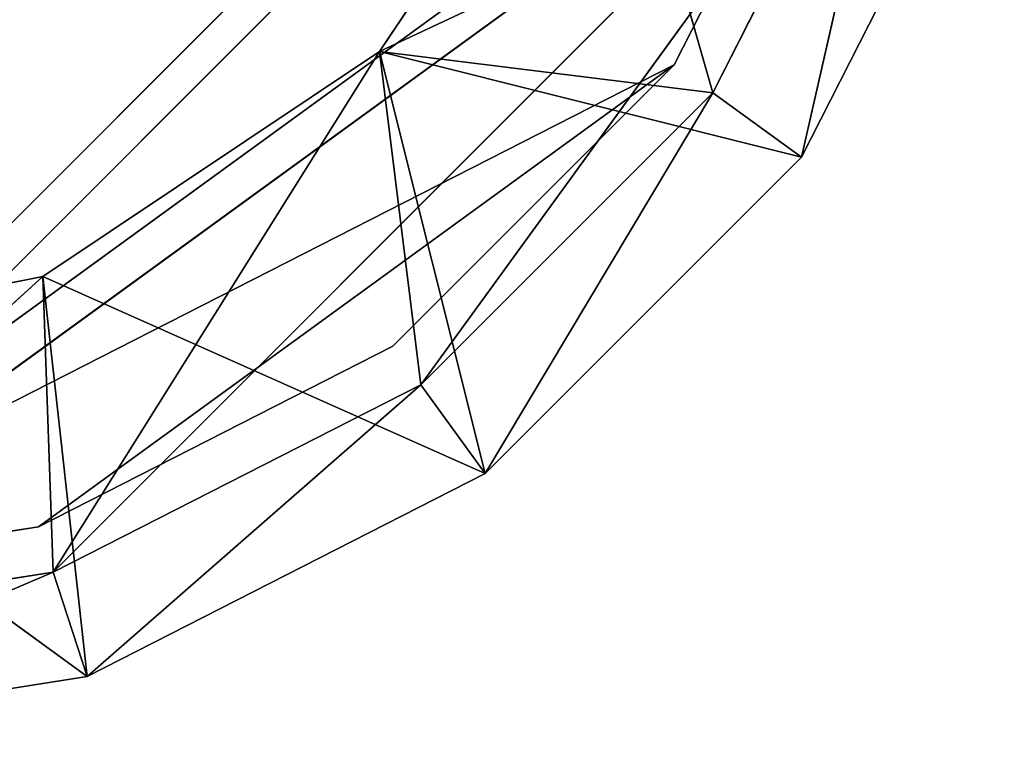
# Model space of a CAD drawing. Extents: x 519 to 2093, y 0 to 200.
# Tile 20 of 60: x 1127 to 1147, y 0 to 15. Entities that reach past the tile are written whole.
import ezdxf

# ---------------------------------------------------------------- set-up
doc = ezdxf.new("R2010")
doc.units = 0
doc.header["$LTSCALE"] = 25.4
doc.layers.get('0').update_dxf_attribs({"color": 13, "linetype": 'CONTINUOUS'})

# ---------------------------------------------------------------- blocks, each defined once
blk = doc.blocks.new('SOFT-LED-60X20-9534-9532_S')
at = {"color": 251}
for p, q in [((600, 1.5), (609.271, 61.5, 1.468)), ((600, 1.5), (609.271, 61.5, 1.468)), ((600, 61.5), (609.271, 61.5, 1.468)), ((609.271, 61.5, 1.468), (600, 61.5, 8.2)), ((600, 61.5, 8.2), (608.342, 61.5, 9.859)), ((609.271, 61.5, 1.468), (600, 61.5, 8.2)), ((600, 61.5), (609.271, 61.5, 1.468)), ((608.342, 61.5, 9.859), (600, 59.2, 8.2)), ((608.342, 61.5, 9.859), (600, 59.2, 8.2)), ((600, 61.5, 8.2), (608.342, 61.5, 9.859)), ((617.634, 61.5, 5.729), (608.342, 61.5, 9.859)), ((608.342, 61.5, 9.859), (615.415, 61.5, 14.585)), ((617.634, 61.5, 5.729), (608.342, 61.5, 9.859)), ((609.271, 61.5, 1.468), (608.342, 61.5, 9.859)), ((609.271, 61.5, 1.468), (608.342, 61.5, 9.859)), ((615.415, 61.5, 14.585), (608.342, 59.2, 9.859)), ((615.415, 61.5, 14.585), (608.342, 59.2, 9.859)), ((608.342, 61.5, 9.859), (615.415, 61.5, 14.585)), ((608.342, 61.5, 9.859), (608.342, 59.2, 9.859)), ((608.342, 61.5, 9.859), (608.342, 59.2, 9.859)), ((609.271, 1.5, 1.468), (617.634, 61.5, 5.729)), ((609.271, 1.5, 1.468), (617.634, 61.5, 5.729)), ((609.271, 1.5, 1.468), (609.271, 61.5, 1.468)), ((609.271, 61.5, 1.468), (617.634, 61.5, 5.729)), ((609.271, 1.5, 1.468), (609.271, 61.5, 1.468)), ((609.271, 61.5, 1.468), (617.634, 61.5, 5.729)), ((615.415, 61.5, 14.585), (617.634, 61.5, 5.729)), ((628.532, 61.5, 20.729), (615.415, 61.5, 14.585)), ((615.415, 61.5, 14.585), (620.141, 61.5, 21.658)), ((628.532, 61.5, 20.729), (615.415, 61.5, 14.585)), ((624.271, 61.5, 12.366), (615.415, 61.5, 14.585)), ((624.271, 61.5, 12.366), (615.415, 61.5, 14.585)), ((615.415, 61.5, 14.585), (617.634, 61.5, 5.729)), ((620.141, 61.5, 21.658), (615.415, 59.2, 14.585)), ((620.141, 61.5, 21.658), (615.415, 59.2, 14.585)), ((615.415, 61.5, 14.585), (620.141, 61.5, 21.658)), ((615.415, 61.5, 14.585), (615.415, 59.2, 14.585)), ((615.415, 61.5, 14.585), (615.415, 59.2, 14.585)), ((617.634, 1.5, 5.729), (624.271, 61.5, 12.366)), ((617.634, 1.5, 5.729), (624.271, 61.5, 12.366)), ((617.634, 1.5, 5.729), (617.634, 61.5, 5.729)), ((617.634, 61.5, 5.729), (624.271, 61.5, 12.366)), ((617.634, 1.5, 5.729), (617.634, 61.5, 5.729)), ((617.634, 61.5, 5.729), (624.271, 61.5, 12.366)), ((624.271, 1.5, 12.366), (628.532, 61.5, 20.729)), ((624.271, 1.5, 12.366), (628.532, 61.5, 20.729)), ((624.271, 1.5, 12.366), (624.271, 61.5, 12.366)), ((624.271, 61.5, 12.366), (628.532, 61.5, 20.729)), ((624.271, 1.5, 12.366), (624.271, 61.5, 12.366)), ((624.271, 61.5, 12.366), (628.532, 61.5, 20.729)), ((600, 1.5, 2.3), (608.56, 59.2, 3.656)), ((608.56, 59.2, 3.656), (600, 59.2, 2.3)), ((600, 1.5, 2.3), (608.56, 59.2, 3.656)), ((600, 59.2, 2.3), (608.342, 59.2, 9.859)), ((608.342, 59.2, 9.859), (600, 59.2, 8.2)), ((600, 59.2, 2.3), (608.342, 59.2, 9.859)), ((608.56, 59.2, 3.656), (600, 59.2, 2.3)), ((608.342, 59.2, 9.859), (600, 59.2, 8.2)), ((608.56, 59.2, 3.656), (608.342, 59.2, 9.859)), ((608.56, 59.2, 3.656), (608.342, 59.2, 9.859)), ((615.415, 59.2, 14.585), (608.342, 59.2, 9.859)), ((615.415, 59.2, 14.585), (608.342, 59.2, 9.859)), ((608.56, 1.5, 3.656), (608.56, 59.2, 3.656)), ((608.56, 1.5, 3.656), (608.56, 59.2, 3.656)), ((608.56, 1.5, 3.656), (616.282, 59.2, 7.59)), ((616.282, 59.2, 7.59), (608.56, 59.2, 3.656)), ((608.56, 1.5, 3.656), (616.282, 59.2, 7.59)), ((608.56, 59.2, 3.656), (615.415, 59.2, 14.585)), ((616.282, 59.2, 7.59), (608.56, 59.2, 3.656)), ((608.56, 59.2, 3.656), (615.415, 59.2, 14.585)), ((616.282, 59.2, 7.59), (615.415, 59.2, 14.585)), ((616.282, 59.2, 7.59), (615.415, 59.2, 14.585)), ((622.41, 59.2, 13.718), (615.415, 59.2, 14.585)), ((622.41, 59.2, 13.718), (615.415, 59.2, 14.585)), ((620.141, 59.2, 21.658), (615.415, 59.2, 14.585)), ((620.141, 59.2, 21.658), (615.415, 59.2, 14.585)), ((616.282, 1.5, 7.59), (616.282, 59.2, 7.59)), ((616.282, 1.5, 7.59), (616.282, 59.2, 7.59)), ((616.282, 1.5, 7.59), (622.41, 59.2, 13.718)), ((622.41, 59.2, 13.718), (616.282, 59.2, 7.59)), ((616.282, 1.5, 7.59), (622.41, 59.2, 13.718)), ((622.41, 59.2, 13.718), (616.282, 59.2, 7.59)), ((622.41, 59.2, 13.718), (620.141, 59.2, 21.658)), ((622.41, 59.2, 13.718), (620.141, 59.2, 21.658)), ((622.41, 1.5, 13.718), (622.41, 59.2, 13.718)), ((622.41, 1.5, 13.718), (622.41, 59.2, 13.718)), ((622.41, 1.5, 13.718), (626.344, 59.2, 21.44)), ((626.344, 59.2, 21.44), (622.41, 59.2, 13.718)), ((622.41, 1.5, 13.718), (626.344, 59.2, 21.44)), ((626.344, 59.2, 21.44), (622.41, 59.2, 13.718)), ((600, 1.5), (608.56, 1.5, 3.656)), ((608.56, 1.5, 3.656), (600, 1.5, 2.3)), ((600, 1.5), (608.56, 1.5, 3.656)), ((600, 1.5), (609.271, 1.5, 1.468)), ((600, 1.5), (609.271, 1.5, 1.468)), ((608.56, 1.5, 3.656), (600, 1.5, 2.3)), ((609.271, 1.5, 1.468), (608.56, 1.5, 3.656)), ((609.271, 1.5, 1.468), (608.56, 1.5, 3.656)), ((616.282, 1.5, 7.59), (608.56, 1.5, 3.656)), ((616.282, 1.5, 7.59), (608.56, 1.5, 3.656)), ((609.271, 1.5, 1.468), (616.282, 1.5, 7.59)), ((609.271, 1.5, 1.468), (616.282, 1.5, 7.59)), ((609.271, 1.5, 1.468), (617.634, 1.5, 5.729)), ((609.271, 1.5, 1.468), (617.634, 1.5, 5.729)), ((617.634, 1.5, 5.729), (616.282, 1.5, 7.59)), ((617.634, 1.5, 5.729), (616.282, 1.5, 7.59)), ((622.41, 1.5, 13.718), (616.282, 1.5, 7.59)), ((622.41, 1.5, 13.718), (616.282, 1.5, 7.59)), ((617.634, 1.5, 5.729), (622.41, 1.5, 13.718)), ((617.634, 1.5, 5.729), (622.41, 1.5, 13.718)), ((617.634, 1.5, 5.729), (624.271, 1.5, 12.366)), ((617.634, 1.5, 5.729), (624.271, 1.5, 12.366)), ((624.271, 1.5, 12.366), (622.41, 1.5, 13.718)), ((624.271, 1.5, 12.366), (622.41, 1.5, 13.718)), ((626.344, 1.5, 21.44), (622.41, 1.5, 13.718)), ((626.344, 1.5, 21.44), (622.41, 1.5, 13.718)), ((624.271, 1.5, 12.366), (626.344, 1.5, 21.44)), ((624.271, 1.5, 12.366), (626.344, 1.5, 21.44)), ((624.271, 1.5, 12.366), (628.532, 1.5, 20.729)), ((624.271, 1.5, 12.366), (628.532, 1.5, 20.729))]:
    blk.add_line(p, q, dxfattribs=at)
at = {"color": 7}
for p, q in [((600, 58.7, 3.3), (608.251, 58.7, 4.607)), ((608.251, 58.7, 4.607), (600, 57.7, 3.3)), ((608.251, 58.7, 4.607), (600, 57.7, 3.3)), ((600, 58.7, 3.3), (608.251, 58.7, 4.607)), ((600, 58.7, 3.3), (621.601, 58.7, 14.306)), ((600, 58.7, 3.3), (621.601, 58.7, 14.306)), ((600, 58.7, 3.3), (625.393, 58.7, 21.749)), ((626.7, 58.7, 30), (600, 58.7, 3.3)), ((626.7, 58.7, 30), (600, 58.7, 3.3)), ((600, 58.7, 3.3), (625.393, 58.7, 21.749)), ((608.251, 58.7, 4.607), (608.251, 57.7, 4.607)), ((608.251, 58.7, 4.607), (608.251, 57.7, 4.607)), ((608.251, 58.7, 4.607), (615.694, 58.7, 8.399)), ((615.694, 58.7, 8.399), (608.251, 57.7, 4.607)), ((615.694, 58.7, 8.399), (608.251, 57.7, 4.607)), ((608.251, 58.7, 4.607), (615.694, 58.7, 8.399)), ((608.251, 58.7, 4.607), (621.601, 58.7, 14.306)), ((608.251, 58.7, 4.607), (621.601, 58.7, 14.306)), ((615.694, 58.7, 8.399), (615.694, 57.7, 8.399)), ((615.694, 58.7, 8.399), (615.694, 57.7, 8.399)), ((615.694, 58.7, 8.399), (621.601, 58.7, 14.306)), ((621.601, 58.7, 14.306), (615.694, 57.7, 8.399)), ((621.601, 58.7, 14.306), (615.694, 57.7, 8.399)), ((615.694, 58.7, 8.399), (621.601, 58.7, 14.306)), ((621.601, 58.7, 14.306), (621.601, 57.7, 14.306)), ((621.601, 58.7, 14.306), (621.601, 57.7, 14.306)), ((621.601, 58.7, 14.306), (625.393, 58.7, 21.749)), ((625.393, 58.7, 21.749), (621.601, 57.7, 14.306)), ((625.393, 58.7, 21.749), (621.601, 57.7, 14.306)), ((621.601, 58.7, 14.306), (625.393, 58.7, 21.749)), ((608.251, 57.7, 4.607), (600, 57.7, 3.3)), ((626.7, 57.7, 30), (600, 57.7, 3.3)), ((600, 57.7, 3.3), (625.393, 57.7, 21.749)), ((626.7, 57.7, 30), (600, 57.7, 3.3)), ((600, 57.7, 3.3), (625.393, 57.7, 21.749)), ((600, 57.7, 3.3), (621.601, 57.7, 14.306)), ((600, 57.7, 3.3), (621.601, 57.7, 14.306)), ((608.251, 57.7, 4.607), (600, 57.7, 3.3)), ((615.694, 57.7, 8.399), (608.251, 57.7, 4.607)), ((608.251, 57.7, 4.607), (621.601, 57.7, 14.306)), ((608.251, 57.7, 4.607), (621.601, 57.7, 14.306)), ((615.694, 57.7, 8.399), (608.251, 57.7, 4.607)), ((621.601, 57.7, 14.306), (615.694, 57.7, 8.399)), ((621.601, 57.7, 14.306), (615.694, 57.7, 8.399)), ((625.393, 57.7, 21.749), (621.601, 57.7, 14.306)), ((625.393, 57.7, 21.749), (621.601, 57.7, 14.306)), ((600, 1, 2.3), (608.56, 1, 3.656)), ((608.56, 1, 3.656), (600, 0, 2.3)), ((608.56, 1, 3.656), (600, 0, 2.3)), ((627.7, 1, 30), (600, 1, 2.3)), ((627.7, 1, 30), (600, 1, 2.3)), ((626.344, 1, 21.44), (600, 1, 2.3)), ((626.344, 1, 21.44), (600, 1, 2.3)), ((600, 1, 2.3), (608.56, 1, 3.656)), ((608.56, 1, 3.656), (608.56, 0, 3.656)), ((608.56, 1, 3.656), (608.56, 0, 3.656)), ((608.56, 1, 3.656), (616.282, 1, 7.59)), ((616.282, 1, 7.59), (608.56, 0, 3.656)), ((616.282, 1, 7.59), (608.56, 0, 3.656)), ((626.344, 1, 21.44), (608.56, 1, 3.656)), ((626.344, 1, 21.44), (608.56, 1, 3.656)), ((608.56, 1, 3.656), (616.282, 1, 7.59)), ((616.282, 1, 7.59), (616.282, 0, 7.59)), ((616.282, 1, 7.59), (616.282, 0, 7.59)), ((616.282, 1, 7.59), (622.41, 1, 13.718)), ((622.41, 1, 13.718), (616.282, 0, 7.59)), ((622.41, 1, 13.718), (616.282, 0, 7.59)), ((616.282, 1, 7.59), (622.41, 1, 13.718)), ((616.282, 1, 7.59), (626.344, 1, 21.44)), ((616.282, 1, 7.59), (626.344, 1, 21.44)), ((622.41, 1, 13.718), (622.41, 0, 13.718)), ((622.41, 1, 13.718), (622.41, 0, 13.718)), ((622.41, 1, 13.718), (626.344, 1, 21.44)), ((626.344, 1, 21.44), (622.41, 0, 13.718)), ((626.344, 1, 21.44), (622.41, 0, 13.718)), ((622.41, 1, 13.718), (626.344, 1, 21.44)), ((608.56, 0, 3.656), (600, 0, 2.3)), ((600, 0, 2.3), (627.7, 0, 30)), ((600, 0, 2.3), (627.7, 0, 30)), ((600, 0, 2.3), (626.344, 0, 21.44)), ((600, 0, 2.3), (626.344, 0, 21.44)), ((608.56, 0, 3.656), (600, 0, 2.3)), ((616.282, 0, 7.59), (608.56, 0, 3.656)), ((608.56, 0, 3.656), (626.344, 0, 21.44)), ((608.56, 0, 3.656), (626.344, 0, 21.44)), ((616.282, 0, 7.59), (608.56, 0, 3.656)), ((622.41, 0, 13.718), (616.282, 0, 7.59)), ((622.41, 0, 13.718), (616.282, 0, 7.59)), ((626.344, 0, 21.44), (616.282, 0, 7.59)), ((626.344, 0, 21.44), (616.282, 0, 7.59)), ((626.344, 0, 21.44), (622.41, 0, 13.718)), ((626.344, 0, 21.44), (622.41, 0, 13.718))]:
    blk.add_line(p, q, dxfattribs=at)
at = {"color": 251}
mesh = blk.add_polyface(dxfattribs=at)
corners = [(609.271, 1.5, 1.468), (600, 1.5), (609.271, 61.5, 1.468)]
mesh.append_faces([[corners[k] for k in face] for face in [(0, 1, 2)]], dxfattribs={"color": 251})
mesh = blk.add_polyface(dxfattribs=at)
corners = [(609.271, 61.5, 1.468), (600, 1.5), (600, 61.5)]
mesh.append_faces([[corners[k] for k in face] for face in [(0, 1, 2)]], dxfattribs={"color": 251})
mesh = blk.add_polyface(dxfattribs=at)
corners = [(608.342, 61.5, 9.859), (609.271, 61.5, 1.468), (600, 61.5, 8.2)]
mesh.append_faces([[corners[k] for k in face] for face in [(0, 1, 2)]], dxfattribs={"color": 251})
mesh = blk.add_polyface(dxfattribs=at)
corners = [(600, 61.5, 8.2), (609.271, 61.5, 1.468), (600, 61.5)]
mesh.append_faces([[corners[k] for k in face] for face in [(0, 1, 2)]], dxfattribs={"color": 251})
mesh = blk.add_polyface(dxfattribs=at)
corners = [(608.342, 61.5, 9.859), (600, 59.2, 8.2), (608.342, 59.2, 9.859)]
mesh.append_faces([[corners[k] for k in face] for face in [(0, 1, 2)]], dxfattribs={"color": 251})
mesh = blk.add_polyface(dxfattribs=at)
corners = [(608.342, 61.5, 9.859), (600, 61.5, 8.2), (600, 59.2, 8.2)]
mesh.append_faces([[corners[k] for k in face] for face in [(0, 1, 2)]], dxfattribs={"color": 251})
mesh = blk.add_polyface(dxfattribs=at)
corners = [(615.415, 61.5, 14.585), (617.634, 61.5, 5.729), (608.342, 61.5, 9.859)]
mesh.append_faces([[corners[k] for k in face] for face in [(0, 1, 2)]], dxfattribs={"color": 251})
mesh = blk.add_polyface(dxfattribs=at)
corners = [(608.342, 61.5, 9.859), (617.634, 61.5, 5.729), (609.271, 61.5, 1.468)]
mesh.append_faces([[corners[k] for k in face] for face in [(0, 1, 2)]], dxfattribs={"color": 251})
mesh = blk.add_polyface(dxfattribs=at)
corners = [(615.415, 61.5, 14.585), (608.342, 59.2, 9.859), (615.415, 59.2, 14.585)]
mesh.append_faces([[corners[k] for k in face] for face in [(0, 1, 2)]], dxfattribs={"color": 251})
mesh = blk.add_polyface(dxfattribs=at)
corners = [(615.415, 61.5, 14.585), (608.342, 61.5, 9.859), (608.342, 59.2, 9.859)]
mesh.append_faces([[corners[k] for k in face] for face in [(0, 1, 2)]], dxfattribs={"color": 251})
mesh = blk.add_polyface(dxfattribs=at)
corners = [(617.634, 1.5, 5.729), (609.271, 1.5, 1.468), (617.634, 61.5, 5.729)]
mesh.append_faces([[corners[k] for k in face] for face in [(0, 1, 2)]], dxfattribs={"color": 251})
mesh = blk.add_polyface(dxfattribs=at)
corners = [(617.634, 61.5, 5.729), (609.271, 1.5, 1.468), (609.271, 61.5, 1.468)]
mesh.append_faces([[corners[k] for k in face] for face in [(0, 1, 2)]], dxfattribs={"color": 251})
mesh = blk.add_polyface(dxfattribs=at)
corners = [(620.141, 61.5, 21.658), (628.532, 61.5, 20.729), (615.415, 61.5, 14.585)]
mesh.append_faces([[corners[k] for k in face] for face in [(0, 1, 2)]], dxfattribs={"color": 251})
mesh = blk.add_polyface(dxfattribs=at)
corners = [(628.532, 61.5, 20.729), (624.271, 61.5, 12.366), (615.415, 61.5, 14.585)]
mesh.append_faces([[corners[k] for k in face] for face in [(0, 1, 2)]], dxfattribs={"color": 251})
mesh = blk.add_polyface(dxfattribs=at)
corners = [(615.415, 61.5, 14.585), (624.271, 61.5, 12.366), (617.634, 61.5, 5.729)]
mesh.append_faces([[corners[k] for k in face] for face in [(0, 1, 2)]], dxfattribs={"color": 251})
mesh = blk.add_polyface(dxfattribs=at)
corners = [(620.141, 61.5, 21.658), (615.415, 59.2, 14.585), (620.141, 59.2, 21.658)]
mesh.append_faces([[corners[k] for k in face] for face in [(0, 1, 2)]], dxfattribs={"color": 251})
mesh = blk.add_polyface(dxfattribs=at)
corners = [(615.415, 61.5, 14.585), (615.415, 59.2, 14.585), (620.141, 61.5, 21.658)]
mesh.append_faces([[corners[k] for k in face] for face in [(0, 1, 2)]], dxfattribs={"color": 251})
mesh = blk.add_polyface(dxfattribs=at)
corners = [(624.271, 1.5, 12.366), (617.634, 1.5, 5.729), (624.271, 61.5, 12.366)]
mesh.append_faces([[corners[k] for k in face] for face in [(0, 1, 2)]], dxfattribs={"color": 251})
mesh = blk.add_polyface(dxfattribs=at)
corners = [(624.271, 61.5, 12.366), (617.634, 1.5, 5.729), (617.634, 61.5, 5.729)]
mesh.append_faces([[corners[k] for k in face] for face in [(0, 1, 2)]], dxfattribs={"color": 251})
mesh = blk.add_polyface(dxfattribs=at)
corners = [(628.532, 61.5, 20.729), (628.532, 1.5, 20.729), (624.271, 1.5, 12.366)]
mesh.append_faces([[corners[k] for k in face] for face in [(0, 1, 2)]], dxfattribs={"color": 251})
mesh = blk.add_polyface(dxfattribs=at)
corners = [(628.532, 61.5, 20.729), (624.271, 1.5, 12.366), (624.271, 61.5, 12.366)]
mesh.append_faces([[corners[k] for k in face] for face in [(0, 1, 2)]], dxfattribs={"color": 251})
mesh = blk.add_polyface(dxfattribs=at)
corners = [(608.56, 59.2, 3.656), (600, 59.2, 2.3), (600, 1.5, 2.3)]
mesh.append_faces([[corners[k] for k in face] for face in [(0, 1, 2)]], dxfattribs={"color": 251})
mesh = blk.add_polyface(dxfattribs=at)
corners = [(608.56, 59.2, 3.656), (600, 1.5, 2.3), (608.56, 1.5, 3.656)]
mesh.append_faces([[corners[k] for k in face] for face in [(0, 1, 2)]], dxfattribs={"color": 251})
mesh = blk.add_polyface(dxfattribs=at)
corners = [(608.342, 59.2, 9.859), (600, 59.2, 8.2), (600, 59.2, 2.3)]
mesh.append_faces([[corners[k] for k in face] for face in [(0, 1, 2)]], dxfattribs={"color": 251})
mesh = blk.add_polyface(dxfattribs=at)
corners = [(608.342, 59.2, 9.859), (600, 59.2, 2.3), (608.56, 59.2, 3.656)]
mesh.append_faces([[corners[k] for k in face] for face in [(0, 1, 2)]], dxfattribs={"color": 251})
mesh = blk.add_polyface(dxfattribs=at)
corners = [(615.415, 59.2, 14.585), (608.342, 59.2, 9.859), (608.56, 59.2, 3.656)]
mesh.append_faces([[corners[k] for k in face] for face in [(0, 1, 2)]], dxfattribs={"color": 251})
mesh = blk.add_polyface(dxfattribs=at)
corners = [(616.282, 59.2, 7.59), (608.56, 59.2, 3.656), (608.56, 1.5, 3.656)]
mesh.append_faces([[corners[k] for k in face] for face in [(0, 1, 2)]], dxfattribs={"color": 251})
mesh = blk.add_polyface(dxfattribs=at)
corners = [(616.282, 59.2, 7.59), (608.56, 1.5, 3.656), (616.282, 1.5, 7.59)]
mesh.append_faces([[corners[k] for k in face] for face in [(0, 1, 2)]], dxfattribs={"color": 251})
mesh = blk.add_polyface(dxfattribs=at)
corners = [(615.415, 59.2, 14.585), (608.56, 59.2, 3.656), (616.282, 59.2, 7.59)]
mesh.append_faces([[corners[k] for k in face] for face in [(0, 1, 2)]], dxfattribs={"color": 251})
mesh = blk.add_polyface(dxfattribs=at)
corners = [(615.415, 59.2, 14.585), (616.282, 59.2, 7.59), (622.41, 59.2, 13.718)]
mesh.append_faces([[corners[k] for k in face] for face in [(0, 1, 2)]], dxfattribs={"color": 251})
mesh = blk.add_polyface(dxfattribs=at)
corners = [(620.141, 59.2, 21.658), (615.415, 59.2, 14.585), (622.41, 59.2, 13.718)]
mesh.append_faces([[corners[k] for k in face] for face in [(0, 1, 2)]], dxfattribs={"color": 251})
mesh = blk.add_polyface(dxfattribs=at)
corners = [(616.282, 59.2, 7.59), (616.282, 1.5, 7.59), (622.41, 59.2, 13.718)]
mesh.append_faces([[corners[k] for k in face] for face in [(0, 1, 2)]], dxfattribs={"color": 251})
mesh = blk.add_polyface(dxfattribs=at)
corners = [(622.41, 59.2, 13.718), (616.282, 1.5, 7.59), (622.41, 1.5, 13.718)]
mesh.append_faces([[corners[k] for k in face] for face in [(0, 1, 2)]], dxfattribs={"color": 251})
mesh = blk.add_polyface(dxfattribs=at)
corners = [(620.141, 59.2, 21.658), (622.41, 59.2, 13.718), (626.344, 59.2, 21.44)]
mesh.append_faces([[corners[k] for k in face] for face in [(0, 1, 2)]], dxfattribs={"color": 251})
mesh = blk.add_polyface(dxfattribs=at)
corners = [(622.41, 59.2, 13.718), (622.41, 1.5, 13.718), (626.344, 59.2, 21.44)]
mesh.append_faces([[corners[k] for k in face] for face in [(0, 1, 2)]], dxfattribs={"color": 251})
mesh = blk.add_polyface(dxfattribs=at)
corners = [(626.344, 59.2, 21.44), (622.41, 1.5, 13.718), (626.344, 1.5, 21.44)]
mesh.append_faces([[corners[k] for k in face] for face in [(0, 1, 2)]], dxfattribs={"color": 251})
at = {"color": 7}
mesh = blk.add_polyface(dxfattribs=at)
corners = [(626.7, 58.7, 30), (600, 58.7, 3.3), (3.3, 58.7, 30)]
mesh.append_faces([[corners[k] for k in face] for face in [(0, 1, 2)]], dxfattribs={"color": 7})
mesh = blk.add_polyface(dxfattribs=at)
corners = [(608.251, 58.7, 4.607), (600, 57.7, 3.3), (600, 58.7, 3.3)]
mesh.append_faces([[corners[k] for k in face] for face in [(0, 1, 2)]], dxfattribs={"color": 7})
mesh = blk.add_polyface(dxfattribs=at)
corners = [(608.251, 57.7, 4.607), (600, 57.7, 3.3), (608.251, 58.7, 4.607)]
mesh.append_faces([[corners[k] for k in face] for face in [(0, 1, 2)]], dxfattribs={"color": 7})
mesh = blk.add_polyface(dxfattribs=at)
corners = [(621.601, 58.7, 14.306), (608.251, 58.7, 4.607), (600, 58.7, 3.3)]
mesh.append_faces([[corners[k] for k in face] for face in [(0, 1, 2)]], dxfattribs={"color": 7})
mesh = blk.add_polyface(dxfattribs=at)
corners = [(625.393, 58.7, 21.749), (621.601, 58.7, 14.306), (600, 58.7, 3.3)]
mesh.append_faces([[corners[k] for k in face] for face in [(0, 1, 2)]], dxfattribs={"color": 7})
mesh = blk.add_polyface(dxfattribs=at)
corners = [(626.7, 58.7, 30), (625.393, 58.7, 21.749), (600, 58.7, 3.3)]
mesh.append_faces([[corners[k] for k in face] for face in [(0, 1, 2)]], dxfattribs={"color": 7})
mesh = blk.add_polyface(dxfattribs=at)
corners = [(615.694, 58.7, 8.399), (608.251, 57.7, 4.607), (608.251, 58.7, 4.607)]
mesh.append_faces([[corners[k] for k in face] for face in [(0, 1, 2)]], dxfattribs={"color": 7})
mesh = blk.add_polyface(dxfattribs=at)
corners = [(615.694, 57.7, 8.399), (608.251, 57.7, 4.607), (615.694, 58.7, 8.399)]
mesh.append_faces([[corners[k] for k in face] for face in [(0, 1, 2)]], dxfattribs={"color": 7})
mesh = blk.add_polyface(dxfattribs=at)
corners = [(621.601, 58.7, 14.306), (615.694, 58.7, 8.399), (608.251, 58.7, 4.607)]
mesh.append_faces([[corners[k] for k in face] for face in [(0, 1, 2)]], dxfattribs={"color": 7})
mesh = blk.add_polyface(dxfattribs=at)
corners = [(621.601, 58.7, 14.306), (615.694, 57.7, 8.399), (615.694, 58.7, 8.399)]
mesh.append_faces([[corners[k] for k in face] for face in [(0, 1, 2)]], dxfattribs={"color": 7})
mesh = blk.add_polyface(dxfattribs=at)
corners = [(621.601, 57.7, 14.306), (615.694, 57.7, 8.399), (621.601, 58.7, 14.306)]
mesh.append_faces([[corners[k] for k in face] for face in [(0, 1, 2)]], dxfattribs={"color": 7})
mesh = blk.add_polyface(dxfattribs=at)
corners = [(625.393, 58.7, 21.749), (621.601, 57.7, 14.306), (621.601, 58.7, 14.306)]
mesh.append_faces([[corners[k] for k in face] for face in [(0, 1, 2)]], dxfattribs={"color": 7})
mesh = blk.add_polyface(dxfattribs=at)
corners = [(625.393, 58.7, 21.749), (625.393, 57.7, 21.749), (621.601, 57.7, 14.306)]
mesh.append_faces([[corners[k] for k in face] for face in [(0, 1, 2)]], dxfattribs={"color": 7})
mesh = blk.add_polyface(dxfattribs=at)
corners = [(3.3, 57.7, 170), (30, 57.7, 3.3), (626.7, 57.7, 170)]
mesh.append_faces([[corners[k] for k in face] for face in [(0, 1, 2)]], dxfattribs={"color": 7})
mesh = blk.add_polyface(dxfattribs=at)
corners = [(626.7, 57.7, 170), (30, 57.7, 3.3), (600, 57.7, 3.3)]
mesh.append_faces([[corners[k] for k in face] for face in [(0, 1, 2)]], dxfattribs={"color": 7})
mesh = blk.add_polyface(dxfattribs=at)
corners = [(626.7, 57.7, 30), (600, 57.7, 3.3), (625.393, 57.7, 21.749)]
mesh.append_faces([[corners[k] for k in face] for face in [(0, 1, 2)]], dxfattribs={"color": 7})
mesh = blk.add_polyface(dxfattribs=at)
corners = [(626.7, 57.7, 170), (600, 57.7, 3.3), (626.7, 57.7, 30)]
mesh.append_faces([[corners[k] for k in face] for face in [(0, 1, 2)]], dxfattribs={"color": 7})
mesh = blk.add_polyface(dxfattribs=at)
corners = [(625.393, 57.7, 21.749), (600, 57.7, 3.3), (621.601, 57.7, 14.306)]
mesh.append_faces([[corners[k] for k in face] for face in [(0, 1, 2)]], dxfattribs={"color": 7})
mesh = blk.add_polyface(dxfattribs=at)
corners = [(621.601, 57.7, 14.306), (600, 57.7, 3.3), (608.251, 57.7, 4.607)]
mesh.append_faces([[corners[k] for k in face] for face in [(0, 1, 2)]], dxfattribs={"color": 7})
mesh = blk.add_polyface(dxfattribs=at)
corners = [(621.601, 57.7, 14.306), (608.251, 57.7, 4.607), (615.694, 57.7, 8.399)]
mesh.append_faces([[corners[k] for k in face] for face in [(0, 1, 2)]], dxfattribs={"color": 7})
at = {"color": 251}
mesh = blk.add_polyface(dxfattribs=at)
corners = [(608.56, 1.5, 3.656), (600, 1.5, 2.3), (600, 1.5)]
mesh.append_faces([[corners[k] for k in face] for face in [(0, 1, 2)]], dxfattribs={"color": 251})
mesh = blk.add_polyface(dxfattribs=at)
corners = [(608.56, 1.5, 3.656), (600, 1.5), (609.271, 1.5, 1.468)]
mesh.append_faces([[corners[k] for k in face] for face in [(0, 1, 2)]], dxfattribs={"color": 251})
mesh = blk.add_polyface(dxfattribs=at)
corners = [(616.282, 1.5, 7.59), (608.56, 1.5, 3.656), (609.271, 1.5, 1.468)]
mesh.append_faces([[corners[k] for k in face] for face in [(0, 1, 2)]], dxfattribs={"color": 251})
mesh = blk.add_polyface(dxfattribs=at)
corners = [(616.282, 1.5, 7.59), (609.271, 1.5, 1.468), (617.634, 1.5, 5.729)]
mesh.append_faces([[corners[k] for k in face] for face in [(0, 1, 2)]], dxfattribs={"color": 251})
mesh = blk.add_polyface(dxfattribs=at)
corners = [(622.41, 1.5, 13.718), (616.282, 1.5, 7.59), (617.634, 1.5, 5.729)]
mesh.append_faces([[corners[k] for k in face] for face in [(0, 1, 2)]], dxfattribs={"color": 251})
mesh = blk.add_polyface(dxfattribs=at)
corners = [(622.41, 1.5, 13.718), (617.634, 1.5, 5.729), (624.271, 1.5, 12.366)]
mesh.append_faces([[corners[k] for k in face] for face in [(0, 1, 2)]], dxfattribs={"color": 251})
mesh = blk.add_polyface(dxfattribs=at)
corners = [(626.344, 1.5, 21.44), (622.41, 1.5, 13.718), (624.271, 1.5, 12.366)]
mesh.append_faces([[corners[k] for k in face] for face in [(0, 1, 2)]], dxfattribs={"color": 251})
mesh = blk.add_polyface(dxfattribs=at)
corners = [(626.344, 1.5, 21.44), (624.271, 1.5, 12.366), (628.532, 1.5, 20.729)]
mesh.append_faces([[corners[k] for k in face] for face in [(0, 1, 2)]], dxfattribs={"color": 251})
at = {"color": 7}
mesh = blk.add_polyface(dxfattribs=at)
corners = [(608.56, 1, 3.656), (600, 0, 2.3), (600, 1, 2.3)]
mesh.append_faces([[corners[k] for k in face] for face in [(0, 1, 2)]], dxfattribs={"color": 7})
mesh = blk.add_polyface(dxfattribs=at)
corners = [(608.56, 0, 3.656), (600, 0, 2.3), (608.56, 1, 3.656)]
mesh.append_faces([[corners[k] for k in face] for face in [(0, 1, 2)]], dxfattribs={"color": 7})
mesh = blk.add_polyface(dxfattribs=at)
corners = [(627.7, 1, 170), (627.7, 1, 30), (600, 1, 2.3)]
mesh.append_faces([[corners[k] for k in face] for face in [(0, 1, 2)]], dxfattribs={"color": 7})
mesh = blk.add_polyface(dxfattribs=at)
corners = [(627.7, 1, 30), (626.344, 1, 21.44), (600, 1, 2.3)]
mesh.append_faces([[corners[k] for k in face] for face in [(0, 1, 2)]], dxfattribs={"color": 7})
mesh = blk.add_polyface(dxfattribs=at)
corners = [(626.344, 1, 21.44), (608.56, 1, 3.656), (600, 1, 2.3)]
mesh.append_faces([[corners[k] for k in face] for face in [(0, 1, 2)]], dxfattribs={"color": 7})
mesh = blk.add_polyface(dxfattribs=at)
corners = [(600, 1, 197.7), (627.7, 1, 170), (600, 1, 2.3)]
mesh.append_faces([[corners[k] for k in face] for face in [(0, 1, 2)]], dxfattribs={"color": 7})
mesh = blk.add_polyface(dxfattribs=at)
corners = [(616.282, 1, 7.59), (608.56, 0, 3.656), (608.56, 1, 3.656)]
mesh.append_faces([[corners[k] for k in face] for face in [(0, 1, 2)]], dxfattribs={"color": 7})
mesh = blk.add_polyface(dxfattribs=at)
corners = [(616.282, 0, 7.59), (608.56, 0, 3.656), (616.282, 1, 7.59)]
mesh.append_faces([[corners[k] for k in face] for face in [(0, 1, 2)]], dxfattribs={"color": 7})
mesh = blk.add_polyface(dxfattribs=at)
corners = [(626.344, 1, 21.44), (616.282, 1, 7.59), (608.56, 1, 3.656)]
mesh.append_faces([[corners[k] for k in face] for face in [(0, 1, 2)]], dxfattribs={"color": 7})
mesh = blk.add_polyface(dxfattribs=at)
corners = [(622.41, 1, 13.718), (616.282, 0, 7.59), (616.282, 1, 7.59)]
mesh.append_faces([[corners[k] for k in face] for face in [(0, 1, 2)]], dxfattribs={"color": 7})
mesh = blk.add_polyface(dxfattribs=at)
corners = [(622.41, 1, 13.718), (622.41, 0, 13.718), (616.282, 0, 7.59)]
mesh.append_faces([[corners[k] for k in face] for face in [(0, 1, 2)]], dxfattribs={"color": 7})
mesh = blk.add_polyface(dxfattribs=at)
corners = [(626.344, 1, 21.44), (622.41, 1, 13.718), (616.282, 1, 7.59)]
mesh.append_faces([[corners[k] for k in face] for face in [(0, 1, 2)]], dxfattribs={"color": 7})
mesh = blk.add_polyface(dxfattribs=at)
corners = [(626.344, 1, 21.44), (622.41, 0, 13.718), (622.41, 1, 13.718)]
mesh.append_faces([[corners[k] for k in face] for face in [(0, 1, 2)]], dxfattribs={"color": 7})
mesh = blk.add_polyface(dxfattribs=at)
corners = [(626.344, 1, 21.44), (626.344, 0, 21.44), (622.41, 0, 13.718)]
mesh.append_faces([[corners[k] for k in face] for face in [(0, 1, 2)]], dxfattribs={"color": 7})
mesh = blk.add_polyface(dxfattribs=at)
corners = [(2.3, 0, 170), (30, 0, 2.3), (627.7, 0, 170)]
mesh.append_faces([[corners[k] for k in face] for face in [(0, 1, 2)]], dxfattribs={"color": 7})
mesh = blk.add_polyface(dxfattribs=at)
corners = [(627.7, 0, 170), (30, 0, 2.3), (600, 0, 2.3)]
mesh.append_faces([[corners[k] for k in face] for face in [(0, 1, 2)]], dxfattribs={"color": 7})
mesh = blk.add_polyface(dxfattribs=at)
corners = [(627.7, 0, 170), (600, 0, 2.3), (627.7, 0, 30)]
mesh.append_faces([[corners[k] for k in face] for face in [(0, 1, 2)]], dxfattribs={"color": 7})
mesh = blk.add_polyface(dxfattribs=at)
corners = [(627.7, 0, 30), (600, 0, 2.3), (626.344, 0, 21.44)]
mesh.append_faces([[corners[k] for k in face] for face in [(0, 1, 2)]], dxfattribs={"color": 7})
mesh = blk.add_polyface(dxfattribs=at)
corners = [(626.344, 0, 21.44), (600, 0, 2.3), (608.56, 0, 3.656)]
mesh.append_faces([[corners[k] for k in face] for face in [(0, 1, 2)]], dxfattribs={"color": 7})
mesh = blk.add_polyface(dxfattribs=at)
corners = [(626.344, 0, 21.44), (608.56, 0, 3.656), (616.282, 0, 7.59)]
mesh.append_faces([[corners[k] for k in face] for face in [(0, 1, 2)]], dxfattribs={"color": 7})
mesh = blk.add_polyface(dxfattribs=at)
corners = [(626.344, 0, 21.44), (616.282, 0, 7.59), (622.41, 0, 13.718)]
mesh.append_faces([[corners[k] for k in face] for face in [(0, 1, 2)]], dxfattribs={"color": 7})

msp = doc.modelspace()

# ---------------------------------------------------------------- block references
at = {"color": 0, "extrusion": (0, 1, 1.16573e-15), "rotation": 180}
msp.add_blockref('SOFT-LED-60X20-9534-9532_S', (-518.677, 1714.654), dxfattribs=at)

doc.saveas('drawing.dxf')
